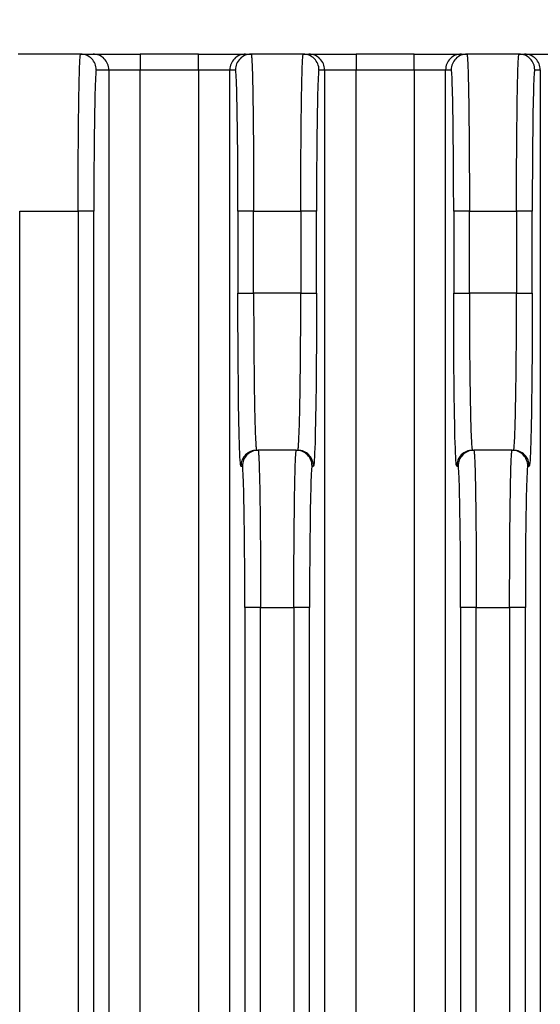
# Model space of a CAD drawing. Extents: x 11458 to 11780, y -1544 to -1214.
# Tile 30 of 35: x 11707 to 11723, y -1297 to -1265. Entities that reach past the tile are written whole.
import ezdxf

# ---------------------------------------------------------------- set-up
doc = ezdxf.new("R2010")
doc.units = 0
doc.layers.get('DEFPOINTS').update_dxf_attribs({"color": 8, "linetype": 'CONTINUOUS'})
doc.layers.add('2', color=2, linetype='CONTINUOUS')
doc.styles.get("Standard").update_dxf_attribs({"font": 'ARIAL.TTF'})
doc.dimstyles.new('ISO-25', dxfattribs={"dimtxt": 8, "dimasz": 8, "dimexe": 1, "dimexo": 1, "dimgap": 3, "dimtad": 1, "dimtxsty": 'STANDARD', "dimcen": 0, "dimclrd": 256, "dimclre": 256, "dimclrt": 2, "dimazin": 3, "dimtfac": 1, "dimtmove": 0, "dimatfit": 3})

# ---------------------------------------------------------------- blocks, each defined once
blk = doc.blocks.new('*D147')
at = {"layer": '2', "color": 7}
for p, q in [((11609.636, -1267.133), (11609.636, -1242.775)), ((11779.836, -1265.295), (11779.836, -1242.775)), ((11617.636, -1243.775), (11771.836, -1243.775))]:
    blk.add_line(p, q, dxfattribs=at)
for points in [[(11617.636, -1242.442), (11617.636, -1245.108), (11609.636, -1243.775)], [(11771.836, -1242.442), (11771.836, -1245.108), (11779.836, -1243.775)]]:
    blk.add_solid(points, dxfattribs=at)
at = {"layer": 'DEFPOINTS', "color": 0}
for p in [(11779.836, -1243.775), (11779.836, -1266.295), (11609.636, -1268.133)]:
    blk.add_point(p, dxfattribs=at)
at = {"layer": '2', "color": 7, "insert": (11694.736, -1236.69), "char_height": 8, "attachment_point": 5}
blk.add_mtext('170.2', dxfattribs=at)

msp = doc.modelspace()

# ---------------------------------------------------------------- linework, layer by layer
at = {"layer": '2', "color": 7}
for p, q in [((11708.565, -1266.295), (11706.578, -1266.295)), ((11708.565, -1266.295), (11708.962, -1266.295)), ((11708.962, -1266.295), (11710.462, -1266.295)), ((11712.311, -1266.295), (11710.462, -1266.295)), ((11710.462, -1266.295), (11710.462, -1266.441)), ((11710.462, -1266.441), (11710.462, -1266.795)), ((11712.311, -1266.295), (11713.81, -1266.295)), ((11712.311, -1266.441), (11712.311, -1266.295)), ((11712.311, -1266.795), (11712.311, -1266.441)), ((11713.81, -1266.295), (11713.987, -1266.295)), ((11715.642, -1266.295), (11713.987, -1266.295)), ((11715.642, -1266.295), (11715.819, -1266.295)), ((11715.819, -1266.295), (11717.319, -1266.295)), ((11719.168, -1266.295), (11717.319, -1266.295)), ((11717.319, -1266.295), (11717.319, -1266.441)), ((11717.319, -1266.441), (11717.319, -1266.795)), ((11719.168, -1266.295), (11720.667, -1266.295)), ((11719.168, -1266.441), (11719.168, -1266.295)), ((11719.168, -1266.795), (11719.168, -1266.441)), ((11720.667, -1266.295), (11720.844, -1266.295)), ((11722.499, -1266.295), (11720.844, -1266.295)), ((11722.499, -1266.295), (11722.676, -1266.295)), ((11722.676, -1266.295), (11724.176, -1266.295)), ((11709.065, -1266.795), (11709.462, -1266.795)), ((11709.462, -1266.795), (11710.462, -1266.795)), ((11709.462, -1266.795), (11709.462, -1323.648)), ((11710.462, -1266.795), (11712.311, -1266.795)), ((11710.462, -1323.648), (11710.462, -1266.795)), ((11712.311, -1266.795), (11713.31, -1266.795)), ((11712.311, -1266.795), (11712.311, -1323.648)), ((11713.31, -1266.795), (11713.487, -1266.795)), ((11713.31, -1323.648), (11713.31, -1266.795)), ((11716.142, -1266.795), (11716.319, -1266.795)), ((11716.319, -1266.795), (11717.319, -1266.795)), ((11716.319, -1266.795), (11716.319, -1323.648)), ((11717.319, -1266.795), (11719.168, -1266.795)), ((11717.319, -1323.648), (11717.319, -1266.795)), ((11719.168, -1266.795), (11720.168, -1266.795)), ((11719.168, -1266.795), (11719.168, -1323.648)), ((11720.168, -1266.795), (11720.344, -1266.795)), ((11720.168, -1323.648), (11720.168, -1266.795)), ((11722.999, -1266.795), (11723.176, -1266.795)), ((11723.176, -1266.795), (11723.176, -1323.648)), ((11706.63, -1271.295), (11708.487, -1271.295)), ((11706.63, -1421.295), (11706.63, -1271.295)), ((11708.837, -1271.295), (11708.487, -1271.295)), ((11708.487, -1271.295), (11708.487, -1421.295)), ((11708.987, -1271.295), (11708.837, -1271.295)), ((11708.987, -1421.295), (11708.987, -1271.295)), ((11713.715, -1271.295), (11713.566, -1271.295)), ((11713.566, -1271.295), (11713.566, -1273.895)), ((11714.066, -1271.295), (11713.715, -1271.295)), ((11714.066, -1271.295), (11715.564, -1271.295)), ((11714.066, -1273.895), (11714.066, -1271.295)), ((11715.914, -1271.295), (11715.564, -1271.295)), ((11715.564, -1271.295), (11715.564, -1273.895)), ((11716.064, -1271.295), (11715.914, -1271.295)), ((11716.064, -1273.895), (11716.064, -1271.295)), ((11720.572, -1271.295), (11720.423, -1271.295)), ((11720.423, -1271.295), (11720.423, -1273.895)), ((11720.923, -1271.295), (11720.572, -1271.295)), ((11720.923, -1273.895), (11720.923, -1271.295)), ((11720.923, -1271.295), (11722.421, -1271.295)), ((11722.771, -1271.295), (11722.421, -1271.295)), ((11722.421, -1271.295), (11722.421, -1273.895)), ((11722.921, -1271.295), (11722.771, -1271.295)), ((11722.921, -1273.895), (11722.921, -1271.295)), ((11713.566, -1273.895), (11713.715, -1273.895)), ((11713.715, -1273.895), (11714.066, -1273.895)), ((11715.564, -1273.895), (11714.066, -1273.895)), ((11715.564, -1273.895), (11715.914, -1273.895)), ((11715.914, -1273.895), (11716.064, -1273.895)), ((11720.423, -1273.895), (11720.572, -1273.895)), ((11720.572, -1273.895), (11720.923, -1273.895)), ((11722.421, -1273.895), (11720.923, -1273.895)), ((11722.421, -1273.895), (11722.771, -1273.895)), ((11722.771, -1273.895), (11722.921, -1273.895)), ((11714.162, -1278.895), (11714.207, -1278.895)), ((11715.422, -1278.895), (11714.207, -1278.895)), ((11715.422, -1278.895), (11715.468, -1278.895)), ((11721.019, -1278.895), (11721.064, -1278.895)), ((11722.28, -1278.895), (11721.064, -1278.895)), ((11722.28, -1278.895), (11722.325, -1278.895)), ((11713.662, -1279.395), (11713.707, -1279.395)), ((11715.922, -1279.395), (11715.968, -1279.395)), ((11720.519, -1279.395), (11720.564, -1279.395)), ((11722.779, -1279.395), (11722.825, -1279.395)), ((11713.935, -1283.895), (11713.786, -1283.895)), ((11713.786, -1283.895), (11713.786, -1416.695)), ((11714.286, -1283.895), (11713.935, -1283.895)), ((11714.286, -1416.695), (11714.286, -1283.895)), ((11714.286, -1283.895), (11715.344, -1283.895)), ((11715.694, -1283.895), (11715.344, -1283.895)), ((11715.344, -1283.895), (11715.344, -1416.695)), ((11715.844, -1283.895), (11715.694, -1283.895)), ((11715.844, -1416.695), (11715.844, -1283.895)), ((11720.792, -1283.895), (11720.643, -1283.895)), ((11720.643, -1283.895), (11720.643, -1416.695)), ((11721.143, -1283.895), (11720.792, -1283.895)), ((11721.143, -1416.695), (11721.143, -1283.895)), ((11721.143, -1283.895), (11722.201, -1283.895)), ((11722.551, -1283.895), (11722.201, -1283.895)), ((11722.201, -1283.895), (11722.201, -1416.695)), ((11722.701, -1283.895), (11722.551, -1283.895)), ((11722.701, -1416.695), (11722.701, -1283.895))]:
    msp.add_line(p, q, dxfattribs=at)
at = {"layer": '2', "color": 7, "flags": 128}
for points in [[(11708.51, -1267.759), (11708.512, -1267.645), (11708.513, -1267.536), (11708.515, -1267.43), (11708.517, -1267.328), (11708.52, -1267.23), (11708.522, -1267.137), (11708.524, -1267.049), (11708.526, -1266.965), (11708.528, -1266.885), (11708.531, -1266.81), (11708.533, -1266.74), (11708.535, -1266.675), (11708.538, -1266.615), (11708.54, -1266.56), (11708.542, -1266.51), (11708.545, -1266.465), (11708.547, -1266.425), (11708.55, -1266.391), (11708.552, -1266.362), (11708.555, -1266.338), (11708.558, -1266.319), (11708.56, -1266.305), (11708.563, -1266.297), (11708.565, -1266.295)], [(11713.987, -1266.295), (11713.99, -1266.297), (11713.992, -1266.305), (11713.995, -1266.319), (11713.997, -1266.337), (11714, -1266.361), (11714.002, -1266.391), (11714.005, -1266.425), (11714.007, -1266.465), (11714.01, -1266.51), (11714.012, -1266.56), (11714.015, -1266.615), (11714.017, -1266.676), (11714.019, -1266.741), (11714.022, -1266.811), (11714.024, -1266.885), (11714.026, -1266.965), (11714.029, -1267.049), (11714.031, -1267.137), (11714.033, -1267.23), (11714.035, -1267.328), (11714.037, -1267.43), (11714.039, -1267.535), (11714.041, -1267.645), (11714.043, -1267.759)], [(11715.587, -1267.759), (11715.589, -1267.645), (11715.591, -1267.535), (11715.593, -1267.43), (11715.595, -1267.328), (11715.597, -1267.23), (11715.599, -1267.137), (11715.601, -1267.049), (11715.603, -1266.965), (11715.605, -1266.885), (11715.608, -1266.81), (11715.61, -1266.74), (11715.612, -1266.675), (11715.615, -1266.615), (11715.617, -1266.56), (11715.62, -1266.51), (11715.622, -1266.465), (11715.625, -1266.425), (11715.627, -1266.391), (11715.63, -1266.362), (11715.632, -1266.338), (11715.635, -1266.319), (11715.637, -1266.305), (11715.64, -1266.297), (11715.642, -1266.295)], [(11720.844, -1266.295), (11720.847, -1266.297), (11720.849, -1266.305), (11720.852, -1266.319), (11720.854, -1266.337), (11720.857, -1266.361), (11720.86, -1266.391), (11720.862, -1266.425), (11720.865, -1266.465), (11720.867, -1266.51), (11720.869, -1266.56), (11720.872, -1266.615), (11720.874, -1266.676), (11720.877, -1266.741), (11720.879, -1266.811), (11720.881, -1266.885), (11720.883, -1266.965), (11720.886, -1267.049), (11720.888, -1267.137), (11720.89, -1267.23), (11720.892, -1267.328), (11720.894, -1267.43), (11720.896, -1267.535), (11720.898, -1267.645), (11720.9, -1267.759)], [(11722.444, -1267.759), (11722.446, -1267.645), (11722.448, -1267.535), (11722.45, -1267.43), (11722.452, -1267.328), (11722.454, -1267.23), (11722.456, -1267.137), (11722.458, -1267.049), (11722.46, -1266.965), (11722.462, -1266.885), (11722.465, -1266.81), (11722.467, -1266.74), (11722.469, -1266.675), (11722.472, -1266.615), (11722.474, -1266.56), (11722.477, -1266.51), (11722.479, -1266.465), (11722.482, -1266.425), (11722.484, -1266.391), (11722.487, -1266.362), (11722.489, -1266.338), (11722.492, -1266.319), (11722.494, -1266.305), (11722.497, -1266.297), (11722.499, -1266.295)], [(11709.065, -1266.795), (11709.06, -1266.804), (11709.055, -1266.833), (11709.05, -1266.881), (11709.045, -1266.948), (11709.04, -1267.034), (11709.035, -1267.137), (11709.03, -1267.259), (11709.026, -1267.398), (11709.022, -1267.553), (11709.017, -1267.725), (11709.013, -1267.911), (11709.01, -1268.113), (11709.006, -1268.328), (11709.003, -1268.555), (11709, -1268.795), (11708.997, -1269.045), (11708.995, -1269.304), (11708.993, -1269.573), (11708.991, -1269.848), (11708.989, -1270.13), (11708.988, -1270.417), (11708.987, -1270.707), (11708.987, -1271), (11708.987, -1271.295)], [(11713.566, -1271.295), (11713.565, -1271), (11713.565, -1270.707), (11713.564, -1270.417), (11713.563, -1270.13), (11713.561, -1269.848), (11713.56, -1269.573), (11713.558, -1269.304), (11713.555, -1269.045), (11713.552, -1268.795), (11713.549, -1268.555), (11713.546, -1268.328), (11713.543, -1268.113), (11713.539, -1267.911), (11713.535, -1267.724), (11713.531, -1267.553), (11713.526, -1267.398), (11713.522, -1267.259), (11713.517, -1267.137), (11713.512, -1267.033), (11713.507, -1266.948), (11713.502, -1266.881), (11713.497, -1266.833), (11713.492, -1266.804), (11713.487, -1266.795)], [(11716.142, -1266.795), (11716.137, -1266.804), (11716.132, -1266.833), (11716.127, -1266.881), (11716.122, -1266.948), (11716.117, -1267.033), (11716.112, -1267.137), (11716.108, -1267.259), (11716.103, -1267.397), (11716.099, -1267.553), (11716.094, -1267.724), (11716.09, -1267.911), (11716.087, -1268.113), (11716.083, -1268.328), (11716.08, -1268.555), (11716.077, -1268.795), (11716.074, -1269.045), (11716.072, -1269.304), (11716.07, -1269.572), (11716.068, -1269.848), (11716.066, -1270.13), (11716.065, -1270.417), (11716.064, -1270.707), (11716.064, -1271), (11716.064, -1271.295)], [(11720.423, -1271.295), (11720.423, -1271), (11720.422, -1270.707), (11720.421, -1270.417), (11720.42, -1270.13), (11720.419, -1269.848), (11720.417, -1269.573), (11720.415, -1269.304), (11720.412, -1269.045), (11720.41, -1268.795), (11720.407, -1268.555), (11720.403, -1268.328), (11720.4, -1268.113), (11720.396, -1267.911), (11720.392, -1267.724), (11720.388, -1267.553), (11720.384, -1267.398), (11720.379, -1267.259), (11720.374, -1267.137), (11720.37, -1267.033), (11720.365, -1266.948), (11720.36, -1266.881), (11720.355, -1266.833), (11720.349, -1266.804), (11720.344, -1266.795)], [(11722.999, -1266.795), (11722.994, -1266.804), (11722.989, -1266.833), (11722.984, -1266.881), (11722.979, -1266.948), (11722.974, -1267.033), (11722.969, -1267.137), (11722.965, -1267.259), (11722.96, -1267.397), (11722.956, -1267.553), (11722.952, -1267.724), (11722.948, -1267.911), (11722.944, -1268.113), (11722.94, -1268.328), (11722.937, -1268.555), (11722.934, -1268.795), (11722.931, -1269.045), (11722.929, -1269.304), (11722.927, -1269.572), (11722.925, -1269.848), (11722.924, -1270.13), (11722.922, -1270.417), (11722.922, -1270.707), (11722.921, -1271), (11722.921, -1271.295)], [(11708.487, -1271.295), (11708.487, -1271.131), (11708.487, -1270.968), (11708.487, -1270.805), (11708.487, -1270.642), (11708.488, -1270.48), (11708.488, -1270.319), (11708.489, -1270.159), (11708.489, -1270.001), (11708.49, -1269.843), (11708.491, -1269.688), (11708.492, -1269.533), (11708.493, -1269.381), (11708.494, -1269.231), (11708.495, -1269.083), (11708.496, -1268.938), (11708.497, -1268.795), (11708.499, -1268.654), (11708.5, -1268.517), (11708.501, -1268.382), (11708.503, -1268.251), (11708.505, -1268.123), (11708.506, -1267.998), (11708.508, -1267.877), (11708.51, -1267.759)], [(11714.043, -1267.759), (11714.044, -1267.877), (11714.046, -1267.998), (11714.048, -1268.123), (11714.049, -1268.251), (11714.051, -1268.382), (11714.052, -1268.517), (11714.054, -1268.654), (11714.055, -1268.795), (11714.056, -1268.938), (11714.057, -1269.083), (11714.059, -1269.231), (11714.06, -1269.381), (11714.061, -1269.533), (11714.061, -1269.688), (11714.062, -1269.843), (11714.063, -1270.001), (11714.064, -1270.159), (11714.064, -1270.319), (11714.065, -1270.48), (11714.065, -1270.642), (11714.065, -1270.805), (11714.065, -1270.968), (11714.066, -1271.131), (11714.066, -1271.295)], [(11715.564, -1271.295), (11715.564, -1271.131), (11715.564, -1270.968), (11715.564, -1270.805), (11715.564, -1270.642), (11715.565, -1270.48), (11715.565, -1270.319), (11715.566, -1270.159), (11715.566, -1270.001), (11715.567, -1269.843), (11715.568, -1269.687), (11715.569, -1269.533), (11715.57, -1269.381), (11715.571, -1269.231), (11715.572, -1269.083), (11715.573, -1268.938), (11715.574, -1268.795), (11715.576, -1268.654), (11715.577, -1268.517), (11715.578, -1268.382), (11715.58, -1268.251), (11715.582, -1268.123), (11715.583, -1267.998), (11715.585, -1267.877), (11715.587, -1267.759)], [(11720.9, -1267.759), (11720.902, -1267.877), (11720.903, -1267.998), (11720.905, -1268.123), (11720.906, -1268.251), (11720.908, -1268.382), (11720.909, -1268.517), (11720.911, -1268.654), (11720.912, -1268.795), (11720.913, -1268.938), (11720.915, -1269.083), (11720.916, -1269.231), (11720.917, -1269.381), (11720.918, -1269.533), (11720.919, -1269.688), (11720.919, -1269.843), (11720.92, -1270.001), (11720.921, -1270.159), (11720.921, -1270.319), (11720.922, -1270.48), (11720.922, -1270.642), (11720.922, -1270.805), (11720.923, -1270.968), (11720.923, -1271.131), (11720.923, -1271.295)], [(11722.421, -1271.295), (11722.421, -1271.131), (11722.421, -1270.968), (11722.421, -1270.805), (11722.422, -1270.642), (11722.422, -1270.48), (11722.422, -1270.319), (11722.423, -1270.159), (11722.424, -1270.001), (11722.424, -1269.843), (11722.425, -1269.687), (11722.426, -1269.533), (11722.427, -1269.381), (11722.428, -1269.231), (11722.429, -1269.083), (11722.43, -1268.938), (11722.431, -1268.795), (11722.433, -1268.654), (11722.434, -1268.517), (11722.436, -1268.382), (11722.437, -1268.251), (11722.439, -1268.123), (11722.44, -1267.998), (11722.442, -1267.877), (11722.444, -1267.759)], [(11713.662, -1279.395), (11713.655, -1279.383), (11713.649, -1279.347), (11713.643, -1279.288), (11713.637, -1279.207), (11713.631, -1279.102), (11713.625, -1278.976), (11713.619, -1278.828), (11713.614, -1278.658), (11713.608, -1278.468), (11713.603, -1278.258), (11713.598, -1278.029), (11713.594, -1277.784), (11713.589, -1277.521), (11713.585, -1277.243), (11713.582, -1276.95), (11713.579, -1276.645), (11713.576, -1276.327), (11713.573, -1275.999), (11713.571, -1275.663), (11713.569, -1275.318), (11713.568, -1274.968), (11713.566, -1274.613), (11713.566, -1274.254), (11713.566, -1273.895)], [(11714.066, -1273.895), (11714.066, -1274.058), (11714.066, -1274.222), (11714.066, -1274.385), (11714.066, -1274.547), (11714.067, -1274.709), (11714.067, -1274.87), (11714.068, -1275.03), (11714.069, -1275.189), (11714.07, -1275.346), (11714.071, -1275.502), (11714.072, -1275.656), (11714.073, -1275.808), (11714.074, -1275.958), (11714.075, -1276.106), (11714.077, -1276.252), (11714.078, -1276.395), (11714.08, -1276.535), (11714.082, -1276.673), (11714.084, -1276.807), (11714.085, -1276.939), (11714.087, -1277.067), (11714.089, -1277.192), (11714.092, -1277.313), (11714.094, -1277.43)], [(11715.536, -1277.43), (11715.538, -1277.313), (11715.54, -1277.191), (11715.542, -1277.067), (11715.544, -1276.938), (11715.546, -1276.807), (11715.548, -1276.673), (11715.549, -1276.535), (11715.551, -1276.395), (11715.552, -1276.252), (11715.554, -1276.106), (11715.555, -1275.958), (11715.556, -1275.808), (11715.558, -1275.656), (11715.559, -1275.502), (11715.56, -1275.346), (11715.561, -1275.189), (11715.561, -1275.03), (11715.562, -1274.87), (11715.563, -1274.709), (11715.563, -1274.547), (11715.563, -1274.385), (11715.564, -1274.222), (11715.564, -1274.058), (11715.564, -1273.895)], [(11716.064, -1273.895), (11716.064, -1274.254), (11716.063, -1274.613), (11716.062, -1274.968), (11716.06, -1275.318), (11716.059, -1275.663), (11716.056, -1276), (11716.054, -1276.327), (11716.051, -1276.645), (11716.048, -1276.95), (11716.044, -1277.243), (11716.04, -1277.521), (11716.036, -1277.784), (11716.031, -1278.03), (11716.026, -1278.259), (11716.021, -1278.468), (11716.016, -1278.658), (11716.01, -1278.827), (11716.004, -1278.976), (11715.999, -1279.103), (11715.993, -1279.208), (11715.986, -1279.29), (11715.98, -1279.348), (11715.974, -1279.383), (11715.968, -1279.395)], [(11720.519, -1279.395), (11720.513, -1279.383), (11720.506, -1279.347), (11720.5, -1279.288), (11720.494, -1279.207), (11720.488, -1279.102), (11720.482, -1278.976), (11720.476, -1278.828), (11720.471, -1278.658), (11720.465, -1278.468), (11720.46, -1278.258), (11720.456, -1278.029), (11720.451, -1277.784), (11720.447, -1277.521), (11720.443, -1277.243), (11720.439, -1276.95), (11720.436, -1276.645), (11720.433, -1276.327), (11720.43, -1275.999), (11720.428, -1275.663), (11720.426, -1275.318), (11720.425, -1274.968), (11720.424, -1274.613), (11720.423, -1274.254), (11720.423, -1273.895)], [(11720.923, -1273.895), (11720.923, -1274.058), (11720.923, -1274.222), (11720.923, -1274.385), (11720.924, -1274.547), (11720.924, -1274.709), (11720.925, -1274.87), (11720.925, -1275.03), (11720.926, -1275.189), (11720.927, -1275.346), (11720.928, -1275.502), (11720.929, -1275.656), (11720.93, -1275.808), (11720.931, -1275.958), (11720.933, -1276.106), (11720.934, -1276.252), (11720.936, -1276.395), (11720.937, -1276.535), (11720.939, -1276.673), (11720.941, -1276.807), (11720.943, -1276.939), (11720.945, -1277.067), (11720.947, -1277.192), (11720.949, -1277.313), (11720.951, -1277.43)], [(11722.393, -1277.43), (11722.395, -1277.313), (11722.397, -1277.191), (11722.399, -1277.067), (11722.401, -1276.938), (11722.403, -1276.807), (11722.405, -1276.673), (11722.406, -1276.535), (11722.408, -1276.395), (11722.41, -1276.252), (11722.411, -1276.106), (11722.412, -1275.958), (11722.414, -1275.808), (11722.415, -1275.656), (11722.416, -1275.502), (11722.417, -1275.346), (11722.418, -1275.189), (11722.418, -1275.03), (11722.419, -1274.87), (11722.42, -1274.709), (11722.42, -1274.547), (11722.42, -1274.385), (11722.421, -1274.222), (11722.421, -1274.058), (11722.421, -1273.895)], [(11722.921, -1273.895), (11722.921, -1274.254), (11722.92, -1274.613), (11722.919, -1274.968), (11722.918, -1275.318), (11722.916, -1275.663), (11722.914, -1276), (11722.911, -1276.327), (11722.908, -1276.645), (11722.905, -1276.95), (11722.901, -1277.243), (11722.897, -1277.521), (11722.893, -1277.784), (11722.888, -1278.03), (11722.883, -1278.259), (11722.878, -1278.468), (11722.873, -1278.658), (11722.867, -1278.827), (11722.862, -1278.976), (11722.856, -1279.103), (11722.85, -1279.208), (11722.844, -1279.29), (11722.837, -1279.348), (11722.831, -1279.383), (11722.825, -1279.395)], [(11714.094, -1277.43), (11714.096, -1277.544), (11714.098, -1277.654), (11714.101, -1277.76), (11714.103, -1277.861), (11714.106, -1277.959), (11714.108, -1278.052), (11714.111, -1278.141), (11714.114, -1278.225), (11714.116, -1278.304), (11714.119, -1278.379), (11714.122, -1278.449), (11714.125, -1278.514), (11714.128, -1278.574), (11714.131, -1278.629), (11714.134, -1278.679), (11714.137, -1278.724), (11714.14, -1278.764), (11714.143, -1278.798), (11714.146, -1278.827), (11714.149, -1278.852), (11714.152, -1278.87), (11714.155, -1278.884), (11714.158, -1278.892), (11714.162, -1278.895)], [(11715.468, -1278.895), (11715.471, -1278.892), (11715.474, -1278.884), (11715.477, -1278.871), (11715.48, -1278.852), (11715.483, -1278.828), (11715.487, -1278.799), (11715.49, -1278.764), (11715.493, -1278.725), (11715.496, -1278.68), (11715.499, -1278.629), (11715.502, -1278.574), (11715.505, -1278.514), (11715.507, -1278.449), (11715.51, -1278.379), (11715.513, -1278.304), (11715.516, -1278.225), (11715.518, -1278.141), (11715.521, -1278.052), (11715.524, -1277.959), (11715.526, -1277.862), (11715.529, -1277.76), (11715.531, -1277.654), (11715.533, -1277.544), (11715.536, -1277.43)], [(11720.951, -1277.43), (11720.953, -1277.544), (11720.955, -1277.654), (11720.958, -1277.76), (11720.96, -1277.861), (11720.963, -1277.959), (11720.965, -1278.052), (11720.968, -1278.141), (11720.971, -1278.225), (11720.973, -1278.304), (11720.976, -1278.379), (11720.979, -1278.449), (11720.982, -1278.514), (11720.985, -1278.574), (11720.988, -1278.629), (11720.991, -1278.679), (11720.994, -1278.724), (11720.997, -1278.764), (11721, -1278.798), (11721.003, -1278.827), (11721.006, -1278.852), (11721.009, -1278.87), (11721.012, -1278.884), (11721.016, -1278.892), (11721.019, -1278.895)], [(11722.325, -1278.895), (11722.328, -1278.892), (11722.331, -1278.884), (11722.334, -1278.871), (11722.337, -1278.852), (11722.341, -1278.828), (11722.344, -1278.799), (11722.347, -1278.764), (11722.35, -1278.725), (11722.353, -1278.68), (11722.356, -1278.629), (11722.359, -1278.574), (11722.362, -1278.514), (11722.365, -1278.449), (11722.367, -1278.379), (11722.37, -1278.304), (11722.373, -1278.225), (11722.376, -1278.141), (11722.378, -1278.052), (11722.381, -1277.959), (11722.383, -1277.862), (11722.386, -1277.76), (11722.388, -1277.654), (11722.391, -1277.544), (11722.393, -1277.43)], [(11714.207, -1278.895), (11714.21, -1278.897), (11714.212, -1278.905), (11714.215, -1278.919), (11714.217, -1278.937), (11714.22, -1278.961), (11714.222, -1278.991), (11714.225, -1279.025), (11714.227, -1279.065), (11714.23, -1279.11), (11714.232, -1279.16), (11714.235, -1279.215), (11714.237, -1279.276), (11714.239, -1279.341), (11714.242, -1279.411), (11714.244, -1279.485), (11714.246, -1279.565), (11714.248, -1279.649), (11714.251, -1279.737), (11714.253, -1279.83), (11714.255, -1279.928), (11714.257, -1280.03), (11714.259, -1280.135), (11714.261, -1280.245), (11714.263, -1280.359)], [(11715.367, -1280.359), (11715.369, -1280.245), (11715.371, -1280.136), (11715.373, -1280.03), (11715.375, -1279.928), (11715.377, -1279.83), (11715.379, -1279.737), (11715.381, -1279.649), (11715.383, -1279.565), (11715.385, -1279.485), (11715.388, -1279.41), (11715.39, -1279.34), (11715.392, -1279.275), (11715.395, -1279.215), (11715.397, -1279.16), (11715.4, -1279.11), (11715.402, -1279.065), (11715.405, -1279.025), (11715.407, -1278.991), (11715.41, -1278.962), (11715.412, -1278.938), (11715.415, -1278.919), (11715.417, -1278.905), (11715.42, -1278.897), (11715.422, -1278.895)], [(11721.064, -1278.895), (11721.067, -1278.897), (11721.069, -1278.905), (11721.072, -1278.919), (11721.074, -1278.937), (11721.077, -1278.961), (11721.079, -1278.991), (11721.082, -1279.025), (11721.084, -1279.065), (11721.087, -1279.11), (11721.089, -1279.16), (11721.092, -1279.215), (11721.094, -1279.276), (11721.097, -1279.341), (11721.099, -1279.411), (11721.101, -1279.485), (11721.103, -1279.565), (11721.106, -1279.649), (11721.108, -1279.737), (11721.11, -1279.83), (11721.112, -1279.928), (11721.114, -1280.03), (11721.116, -1280.135), (11721.118, -1280.245), (11721.12, -1280.359)], [(11722.224, -1280.359), (11722.226, -1280.245), (11722.228, -1280.136), (11722.23, -1280.03), (11722.232, -1279.928), (11722.234, -1279.83), (11722.236, -1279.737), (11722.238, -1279.649), (11722.24, -1279.565), (11722.243, -1279.485), (11722.245, -1279.41), (11722.247, -1279.34), (11722.249, -1279.275), (11722.252, -1279.215), (11722.254, -1279.16), (11722.257, -1279.11), (11722.259, -1279.065), (11722.262, -1279.025), (11722.264, -1278.991), (11722.267, -1278.962), (11722.269, -1278.938), (11722.272, -1278.919), (11722.274, -1278.905), (11722.277, -1278.897), (11722.28, -1278.895)], [(11713.786, -1283.895), (11713.785, -1283.6), (11713.785, -1283.307), (11713.784, -1283.017), (11713.783, -1282.73), (11713.781, -1282.448), (11713.78, -1282.173), (11713.777, -1281.904), (11713.775, -1281.645), (11713.772, -1281.395), (11713.769, -1281.155), (11713.766, -1280.928), (11713.763, -1280.713), (11713.759, -1280.511), (11713.755, -1280.324), (11713.751, -1280.153), (11713.746, -1279.998), (11713.742, -1279.859), (11713.737, -1279.737), (11713.732, -1279.633), (11713.727, -1279.548), (11713.722, -1279.481), (11713.717, -1279.433), (11713.712, -1279.404), (11713.707, -1279.395)], [(11715.922, -1279.395), (11715.917, -1279.404), (11715.912, -1279.433), (11715.907, -1279.481), (11715.902, -1279.548), (11715.897, -1279.634), (11715.892, -1279.737), (11715.888, -1279.859), (11715.883, -1279.998), (11715.879, -1280.153), (11715.875, -1280.325), (11715.871, -1280.511), (11715.867, -1280.713), (11715.863, -1280.928), (11715.86, -1281.155), (11715.857, -1281.395), (11715.854, -1281.645), (11715.852, -1281.904), (11715.85, -1282.173), (11715.848, -1282.448), (11715.846, -1282.73), (11715.845, -1283.017), (11715.844, -1283.307), (11715.844, -1283.6), (11715.844, -1283.895)], [(11720.643, -1283.895), (11720.643, -1283.6), (11720.642, -1283.307), (11720.641, -1283.017), (11720.64, -1282.73), (11720.639, -1282.448), (11720.637, -1282.173), (11720.635, -1281.904), (11720.632, -1281.645), (11720.629, -1281.395), (11720.627, -1281.155), (11720.623, -1280.928), (11720.62, -1280.713), (11720.616, -1280.511), (11720.612, -1280.324), (11720.608, -1280.153), (11720.603, -1279.998), (11720.599, -1279.859), (11720.594, -1279.737), (11720.589, -1279.633), (11720.585, -1279.548), (11720.58, -1279.481), (11720.574, -1279.433), (11720.569, -1279.404), (11720.564, -1279.395)], [(11722.779, -1279.395), (11722.774, -1279.404), (11722.769, -1279.433), (11722.764, -1279.481), (11722.759, -1279.548), (11722.754, -1279.634), (11722.749, -1279.737), (11722.745, -1279.859), (11722.74, -1279.998), (11722.736, -1280.153), (11722.732, -1280.325), (11722.728, -1280.511), (11722.724, -1280.713), (11722.72, -1280.928), (11722.717, -1281.155), (11722.714, -1281.395), (11722.711, -1281.645), (11722.709, -1281.904), (11722.707, -1282.173), (11722.705, -1282.448), (11722.704, -1282.73), (11722.702, -1283.017), (11722.702, -1283.307), (11722.701, -1283.6), (11722.701, -1283.895)], [(11714.263, -1280.359), (11714.264, -1280.477), (11714.266, -1280.598), (11714.268, -1280.723), (11714.269, -1280.851), (11714.271, -1280.982), (11714.272, -1281.117), (11714.274, -1281.254), (11714.275, -1281.395), (11714.276, -1281.538), (11714.277, -1281.683), (11714.279, -1281.831), (11714.28, -1281.981), (11714.28, -1282.133), (11714.281, -1282.288), (11714.282, -1282.443), (11714.283, -1282.601), (11714.283, -1282.759), (11714.284, -1282.919), (11714.284, -1283.08), (11714.285, -1283.242), (11714.285, -1283.405), (11714.285, -1283.568), (11714.285, -1283.731), (11714.286, -1283.895)], [(11715.344, -1283.895), (11715.344, -1283.731), (11715.344, -1283.568), (11715.344, -1283.405), (11715.345, -1283.242), (11715.345, -1283.08), (11715.345, -1282.919), (11715.346, -1282.759), (11715.347, -1282.601), (11715.347, -1282.443), (11715.348, -1282.288), (11715.349, -1282.133), (11715.35, -1281.981), (11715.351, -1281.831), (11715.352, -1281.683), (11715.353, -1281.538), (11715.354, -1281.395), (11715.356, -1281.254), (11715.357, -1281.117), (11715.359, -1280.982), (11715.36, -1280.851), (11715.362, -1280.723), (11715.363, -1280.598), (11715.365, -1280.477), (11715.367, -1280.359)], [(11721.12, -1280.359), (11721.121, -1280.477), (11721.123, -1280.598), (11721.125, -1280.723), (11721.126, -1280.851), (11721.128, -1280.982), (11721.129, -1281.117), (11721.131, -1281.254), (11721.132, -1281.395), (11721.133, -1281.538), (11721.135, -1281.683), (11721.136, -1281.831), (11721.137, -1281.981), (11721.138, -1282.133), (11721.138, -1282.288), (11721.139, -1282.443), (11721.14, -1282.601), (11721.141, -1282.759), (11721.141, -1282.919), (11721.142, -1283.08), (11721.142, -1283.242), (11721.142, -1283.405), (11721.142, -1283.568), (11721.143, -1283.731), (11721.143, -1283.895)], [(11722.201, -1283.895), (11722.201, -1283.731), (11722.201, -1283.568), (11722.201, -1283.405), (11722.202, -1283.242), (11722.202, -1283.08), (11722.203, -1282.919), (11722.203, -1282.759), (11722.204, -1282.601), (11722.204, -1282.443), (11722.205, -1282.288), (11722.206, -1282.133), (11722.207, -1281.981), (11722.208, -1281.831), (11722.209, -1281.683), (11722.21, -1281.538), (11722.212, -1281.395), (11722.213, -1281.254), (11722.214, -1281.117), (11722.216, -1280.982), (11722.217, -1280.851), (11722.219, -1280.723), (11722.22, -1280.598), (11722.222, -1280.477), (11722.224, -1280.359)]]:
    msp.add_lwpolyline(points, dxfattribs=at)
at = {"layer": '2', "color": 7}
for centre, major_axis, start_param, end_param in [((11708.565, -1266.795), (0, 0.5), 5.497787, 6.283185), ((11708.565, -1266.795), (0, 0.5), 4.712389, 5.497787), ((11708.962, -1266.795), (0, 0.5), 5.497787, 6.283185), ((11708.962, -1266.795), (0, -0.5), 1.570796, 2.356194), ((11713.81, -1266.795), (0, 0.5), 0.785398, 1.570796), ((11713.81, -1266.795), (0, 0.5), 0, 0.785398), ((11713.987, -1266.795), (0, -0.5), 3.926991, 4.712389), ((11713.987, -1266.795), (0, 0.5), 0, 0.785398), ((11715.642, -1266.795), (0, 0.5), 5.497787, 6.283185), ((11715.819, -1266.795), (0, 0.5), 5.497787, 6.283185), ((11715.642, -1266.795), (0, 0.5), 4.712389, 5.497787), ((11715.819, -1266.795), (0, -0.5), 1.570796, 2.356194), ((11720.667, -1266.795), (0, 0.5), 0.785398, 1.570796), ((11720.667, -1266.795), (0, 0.5), 0, 0.785398), ((11720.844, -1266.795), (0, -0.5), 3.926991, 4.712389), ((11720.844, -1266.795), (0, 0.5), 0, 0.785398), ((11722.499, -1266.795), (0, 0.5), 5.497787, 6.283185), ((11722.676, -1266.795), (0, 0.5), 5.497787, 6.283185), ((11722.499, -1266.795), (0, 0.5), 4.712389, 5.497787), ((11722.676, -1266.795), (0, -0.5), 1.570796, 2.356194), ((11714.162, -1279.395), (0, 0.5), 0.000001, 0.785398), ((11714.207, -1279.395), (0, 0.5), 0, 0.785398), ((11715.422, -1279.395), (0, 0.5), 5.497787, 6.283185), ((11715.468, -1279.395), (0, 0.5), 5.497787, 6.283185), ((11721.019, -1279.395), (0, 0.5), 0.000001, 0.785398), ((11721.064, -1279.395), (0, 0.5), 0, 0.785398), ((11722.28, -1279.395), (0, 0.5), 5.497787, 6.283185), ((11722.325, -1279.395), (0, 0.5), 5.497787, 6.283185), ((11714.162, -1279.395), (0, 0.5), 0.785398, 1.570796), ((11714.207, -1279.395), (0, -0.5), 3.926991, 4.712389), ((11715.422, -1279.395), (0, 0.5), 4.712389, 5.497787), ((11715.468, -1279.395), (0, -0.5), 1.570796, 2.356194), ((11721.019, -1279.395), (0, 0.5), 0.785398, 1.570796), ((11721.064, -1279.395), (0, -0.5), 3.926991, 4.712389), ((11722.28, -1279.395), (0, 0.5), 4.712389, 5.497787), ((11722.325, -1279.395), (0, -0.5), 1.570796, 2.356194)]:
    msp.add_ellipse(centre, major_axis=major_axis, ratio=0.999848, start_param=start_param, end_param=end_param, dxfattribs=at)

# ---------------------------------------------------------------- dimensions: what is measured, and where the dimension line sits
at = {"layer": '2'}
dim = msp.add_linear_dim(base=(11779.836, -1243.775), p1=(11609.636, -1268.133), p2=(11779.836, -1266.295), dimstyle='ISO-25', override={"dimclrd": 7, "dimclre": 7, "dimclrt": 7}, dxfattribs=at)
dim.commit()
dim.dimension.update_dxf_attribs({"geometry": '*D147', "text_midpoint": (11694.736, -1236.69)})

doc.saveas('drawing.dxf')
